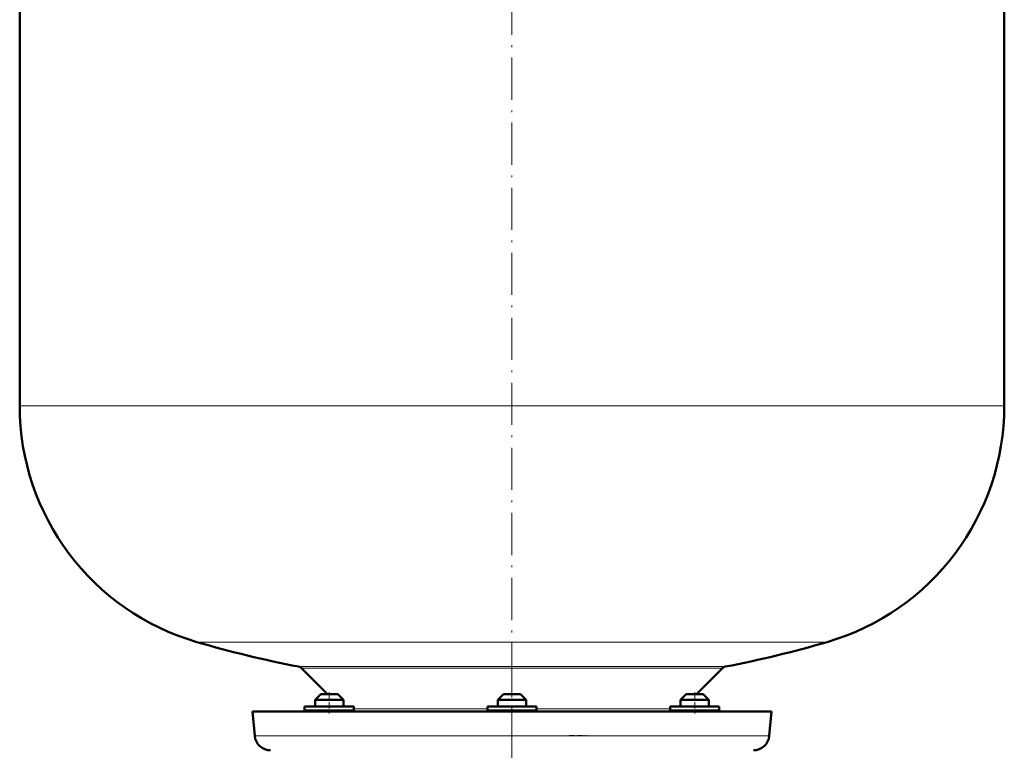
# Model space of a CAD drawing. Extents: x -2073 to 2460, y -1789 to 708.
# Tile 83 of 93: x 1358 to 1638, y -92 to 115. Entities that reach past the tile are written whole.
import ezdxf

# ---------------------------------------------------------------- set-up
doc = ezdxf.new("R2010")
doc.units = 0
doc.linetypes.add('DASHDOT', pattern=[18.5, 12, -3, 0.5, -3])

msp = doc.modelspace()

# ---------------------------------------------------------------- linework, layer by layer
at = {"color": 7, "linetype": 'DASHDOT', "lineweight": 18}
for p, q in [((1497.97, 400.7), (1497.97, -103.59)), ((1497.97, -64.74), (1497.97, -110.53))]:
    msp.add_line(p, q, dxfattribs=at)
at = {"color": 7, "lineweight": 50}
for p, q in [((1357.97, 126.76), (1357.97, 5.64)), ((1637.97, 5.64), (1637.97, 126.76)), ((1438.08, -68.97), (1445.47, -76.36)), ((1550.47, -76.36), (1557.86, -68.97)), ((1443.61, -76.36), (1442.01, -77.96)), ((1443.61, -76.36), (1442.01, -77.96)), ((1449.47, -77.96), (1442.01, -77.96)), ((1442.01, -79.86), (1442.01, -77.96)), ((1448.09, -76.36), (1443.61, -76.36)), ((1448.41, -76.36), (1448.09, -76.36)), ((1448.41, -76.36), (1450.01, -77.96)), ((1450.01, -77.96), (1449.47, -77.96)), ((1450.01, -79.86), (1450.01, -77.96)), ((1495.57, -76.36), (1493.97, -77.96)), ((1494.51, -77.96), (1493.97, -77.96)), ((1493.97, -79.86), (1493.97, -77.96)), ((1501.97, -77.96), (1494.51, -77.96)), ((1495.89, -76.36), (1495.57, -76.36)), ((1500.37, -76.36), (1495.89, -76.36)), ((1500.37, -76.36), (1501.97, -77.96)), ((1501.97, -79.86), (1501.97, -77.96)), ((1547.53, -76.36), (1545.93, -77.96)), ((1549.93, -77.96), (1545.93, -77.96)), ((1545.93, -79.86), (1545.93, -77.96)), ((1549.93, -76.36), (1547.53, -76.36)), ((1552.33, -76.36), (1549.93, -76.36)), ((1553.93, -77.96), (1549.93, -77.96)), ((1552.33, -76.36), (1553.93, -77.96)), ((1552.33, -76.36), (1553.93, -77.96)), ((1553.93, -79.86), (1553.93, -77.96)), ((1553.93, -79.86), (1553.93, -77.96)), ((1439.95, -79.86), (1439.01, -79.86)), ((1439.01, -79.86), (1439.01, -80.86)), ((1453.01, -79.86), (1439.95, -79.86)), ((1453.01, -79.86), (1453.01, -80.86)), ((1497.97, -79.86), (1490.97, -79.86)), ((1490.97, -79.86), (1490.97, -80.86)), ((1504.97, -79.86), (1497.97, -79.86)), ((1504.97, -79.86), (1504.97, -80.86)), ((1556, -79.86), (1542.93, -79.86)), ((1542.93, -79.86), (1542.93, -80.86)), ((1556.93, -79.86), (1556, -79.86)), ((1556.93, -79.86), (1556.93, -80.86)), ((1556.93, -80.86), (1556.93, -79.86)), ((1424.22, -81.36), (1497.97, -81.36)), ((1424.22, -81.36), (1424.82, -88.25)), ((1497.97, -81.36), (1571.72, -81.36)), ((1571.12, -88.25), (1571.72, -81.36))]:
    msp.add_line(p, q, dxfattribs=at)
at = {"color": 7, "lineweight": 18}
for p, q in [((1357.97, 5.64), (1637.97, 5.64)), ((1408.37, -61.56), (1497.97, -61.56)), ((1497.97, -61.56), (1587.57, -61.56)), ((1437.3, -68.56), (1497.97, -68.56)), ((1438.08, -68.97), (1557.86, -68.97)), ((1497.97, -68.56), (1558.64, -68.56)), ((1439.95, -80.86), (1439.01, -80.86)), ((1453.01, -80.86), (1439.95, -80.86)), ((1453.01, -80.57), (1490.97, -80.57)), ((1497.97, -80.86), (1490.97, -80.86)), ((1504.97, -80.86), (1497.97, -80.86)), ((1504.97, -80.57), (1542.93, -80.57)), ((1556, -80.86), (1542.93, -80.86)), ((1556.93, -80.86), (1556, -80.86)), ((1424.82, -88.25), (1497.97, -88.25)), ((1497.97, -88.25), (1571.12, -88.25))]:
    msp.add_line(p, q, dxfattribs=at)
at = {"color": 7, "linetype": 'DASHDOT', "lineweight": 18, "ltscale": 0.150015}
for p, q in [((1446.01, -75.86), (1446.01, -81.86)), ((1549.93, -75.86), (1549.93, -81.86))]:
    msp.add_line(p, q, dxfattribs=at)
at = {"color": 7, "linetype": 'DASHDOT', "lineweight": 18, "ltscale": 0.12001}
msp.add_line((1514.32, -88.11), (1519.12, -88.11), dxfattribs=at)
at = {"color": 7, "lineweight": 50}
for centre, radius, start, end in [((1427.97, 5.64), 70, 180, 253.7398), ((1567.97, 5.64), 70, 286.2602, 360), ((1497.97, 245.64), 320, 253.7398, 259.0714), ((1497.97, 245.64), 320, 280.9286, 286.2602), ((1437.02, -70.03), 1.5, 45, 79.0714), ((1558.92, -70.03), 1.5, 100.9286, 135), ((1438.51, -80.86), 0.5, 270, 360), ((1453.51, -80.86), 0.5, 180, 270), ((1490.47, -80.86), 0.5, 270, 360), ((1505.47, -80.86), 0.5, 180, 270), ((1542.43, -80.86), 0.5, 270, 360), ((1557.43, -80.86), 0.5, 180, 270), ((1557.43, -80.86), 0.5, 180, 270), ((1429.3, -87.86), 4.5, 185, 270), ((1566.64, -87.86), 4.5, 270, 355)]:
    msp.add_arc(centre, radius, start, end, dxfattribs=at)

doc.saveas('drawing.dxf')
